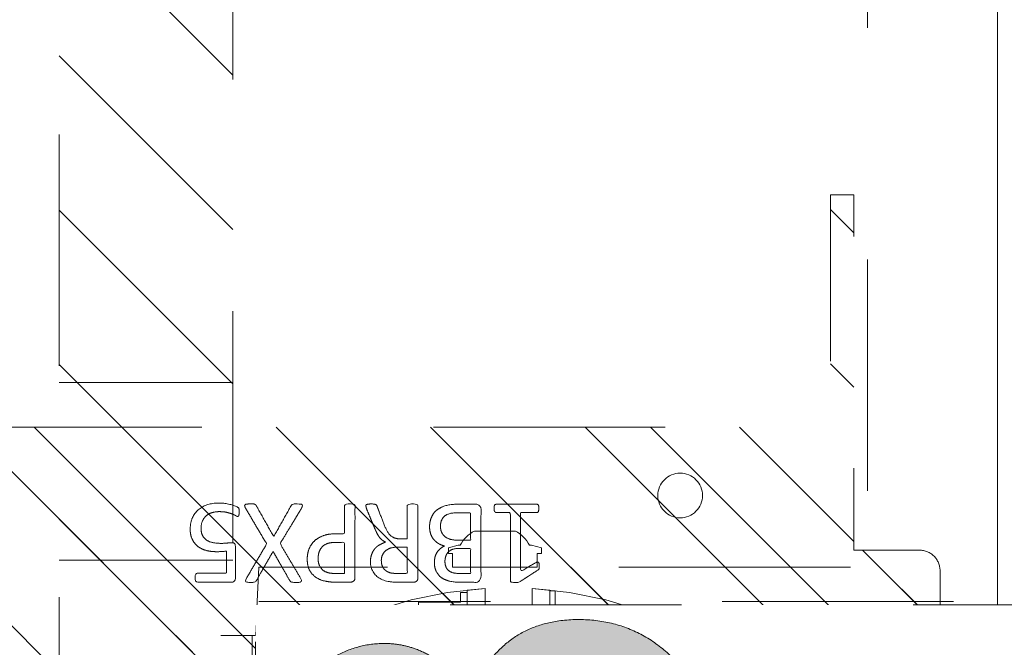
# Model space of a CAD drawing. Header units: inches. Extents: x -467 to -292, y -214 to 28.
# Tile 17 of 81: x -388.57 to -382.9, y -42.17 to -38.56. Entities that reach past the tile are written whole.
import ezdxf

# ---------------------------------------------------------------- set-up
doc = ezdxf.new("R2010")
doc.units = ezdxf.units.IN
doc.header["$LTSCALE"] = 32
doc.header["$MEASUREMENT"] = 0
doc.linetypes.add('Dash Style-1', pattern=[0.083328, 0.041656, -0.041672])
for name, color, linetype, lineweight in [('Black', 7, 'Continuous', 18), ('DashLine', 7, 'Dash Style-1', 13), ('DashLineFill', 7, 'Dash Style-1', 13), ('Drawing', 7, 'Continuous', 18), ('Metal-Black', 7, 'Continuous', 18), ('Metal-DeskStructure', 7, 'Continuous', 13), ('None', 7, 'Continuous', 18), ('SolidLine', 7, 'Continuous', 15), ('Wood_1-H', 7, 'Continuous', 13)]:
    doc.layers.add(name, color=color, linetype=linetype, lineweight=lineweight)
doc.layers.add('Metal-Leg', color=7, linetype='Continuous', lineweight=18, true_color=0x4c4c4c)
doc.layers.add('Metal_Black', color=7, linetype='Continuous', lineweight=13, true_color=0x4c4c4c)
pattern_1 = [(45, (0, 0), (-1.61302, 1.93572), []), (45, (-1.0608, 1.0608), (-0.472346, 0.416761), [])]

# ---------------------------------------------------------------- blocks, each defined once
blk = doc.blocks.new('Group-50')
at = {"layer": 'Metal_Black', "color": 7}
for points, knots in [([(2.5417, 1.8328), (2.5767, 1.8328), (2.634, 1.8088), (2.6727, 1.7645), (2.693, 1.7036), (2.693, 1.6445), (2.6856, 1.6076), (2.6782, 1.5781), (2.669, 1.5596), (2.6653, 1.5541), (2.6598, 1.5523), (2.6543, 1.5504), (2.6446, 1.5504), (2.634, 1.5504), (2.6247, 1.5523), (2.6173, 1.5541), (2.6155, 1.5578), (2.6155, 1.5633), (2.6247, 1.5781), (2.634, 1.6021), (2.6432, 1.639), (2.6432, 1.687), (2.6321, 1.7257), (2.6081, 1.7534), (2.573, 1.77), (2.5251, 1.77), (2.4937, 1.7571), (2.4715, 1.7294), (2.4605, 1.6851), (2.4605, 1.6353), (2.4642, 1.6039), (2.4642, 1.5818), (2.4549, 1.5726), (2.3516, 1.5726), (2.2482, 1.5726), (2.2372, 1.5836), (2.2372, 1.6934), (2.2372, 1.7959), (2.2409, 1.7996), (2.2464, 1.8033), (2.2575, 1.8051), (2.2759, 1.8051), (2.2888, 1.7977), (2.2888, 1.7082), (2.2888, 1.6242), (2.3525, 1.6242), (2.4162, 1.6242), (2.4143, 1.6372), (2.4125, 1.663), (2.4125, 1.7184), (2.4309, 1.7756), (2.4642, 1.8125), (2.5121, 1.8328), (2.5417, 1.8328)], [0, 0, 0, 0.016248, 0.032495, 0.048743, 0.064991, 0.07474, 0.084488, 0.094237, 0.103985, 0.113734, 0.123483, 0.133231, 0.143955, 0.155653, 0.167352, 0.17905, 0.190748, 0.214145, 0.237542, 0.260938, 0.284335, 0.304389, 0.324444, 0.344498, 0.364552, 0.381743, 0.398934, 0.416124, 0.433315, 0.445134, 0.456952, 0.465394, 0.473836, 0.532936, 0.541379, 0.549822, 0.625104, 0.627919, 0.630733, 0.633547, 0.636362, 0.642928, 0.649495, 0.749089, 0.749089, 0.824606, 0.824606, 0.840082, 0.855558, 0.891668, 0.927779, 0.963889, 1, 1, 1]), ([(2.6635, 1.5144), (2.6709, 1.5181), (2.6801, 1.52), (2.6856, 1.5144), (2.6875, 1.4997), (2.6875, 1.4798), (2.6875, 1.4646), (2.6838, 1.4572), (2.6801, 1.4535), (2.6764, 1.4517), (2.5878, 1.4019), (2.4992, 1.352), (2.5878, 1.3022), (2.6764, 1.2524), (2.6801, 1.2505), (2.6838, 1.245), (2.6875, 1.2395), (2.6875, 1.2242), (2.6875, 1.2044), (2.6847, 1.185), (2.6709, 1.1878), (2.6635, 1.1915), (2.5611, 1.2533), (2.4586, 1.3151), (2.359, 1.2561), (2.2593, 1.197), (2.2519, 1.1933), (2.2381, 1.1906), (2.2353, 1.2099), (2.2353, 1.2339), (2.2372, 1.2468), (2.239, 1.2542), (2.2446, 1.2579), (2.2464, 1.2598), (2.3304, 1.3077), (2.4143, 1.3557), (2.3304, 1.4037), (2.2464, 1.4517), (2.2446, 1.4535), (2.239, 1.4554), (2.2372, 1.4628), (2.2353, 1.4738), (2.2353, 1.496), (2.2381, 1.5154), (2.2519, 1.5126), (2.2593, 1.5089), (2.3581, 1.4508), (2.4568, 1.3926), (2.5601, 1.4535), (2.6635, 1.5144)], [0, 0, 0, 0.005797, 0.011593, 0.01739, 0.023187, 0.027776, 0.031157, 0.034538, 0.03792, 0.03792, 0.121199, 0.121199, 0.204479, 0.204479, 0.20786, 0.211241, 0.214623, 0.219212, 0.225008, 0.236602, 0.242398, 0.242398, 0.326423, 0.326423, 0.407782, 0.407782, 0.413578, 0.425171, 0.430968, 0.435937, 0.440905, 0.445874, 0.450842, 0.450842, 0.634953, 0.634953, 0.819063, 0.819063, 0.824031, 0.829, 0.833968, 0.838937, 0.843905, 0.853843, 0.858811, 0.858811, 0.927786, 0.927786, 1, 1, 1]), ([(2.3682, 1.159), (2.4033, 1.159), (2.4568, 1.1368), (2.4937, 1.0962), (2.5158, 1.0372), (2.5158, 0.9698), (2.5158, 0.9449), (2.5961, 0.9449), (2.6801, 0.9449), (2.6838, 0.9412), (2.6856, 0.9338), (2.6875, 0.9227), (2.6875, 0.9061), (2.6856, 0.8951), (2.6838, 0.8877), (2.6801, 0.884), (2.4697, 0.884), (2.2501, 0.884), (2.2372, 0.8987), (2.2372, 0.956), (2.2372, 1.0187), (2.2409, 1.0445), (2.2482, 1.0814), (2.2704, 1.1184), (2.3018, 1.146), (2.3442, 1.159), (2.3682, 1.159)], [0, 0, 0, 0.066268, 0.132535, 0.198803, 0.26507, 0.303966, 0.303966, 0.429297, 0.43506, 0.440822, 0.446584, 0.452347, 0.456957, 0.461567, 0.466177, 0.470786, 0.728938, 0.745073, 0.761208, 0.845107, 0.870922, 0.896738, 0.922553, 0.948369, 0.974184, 1, 1, 1]), ([(2.3737, 1.0962), (2.3461, 1.0962), (2.3091, 1.0759), (2.2925, 1.0464), (2.287, 1.015), (2.287, 0.9716), (2.287, 0.9449), (2.3765, 0.9449), (2.466, 0.9449), (2.466, 0.9716), (2.466, 1.0242), (2.4531, 1.0611), (2.4273, 1.0851), (2.394, 1.0962), (2.3737, 1.0962)], [0, 0, 0, 0.053098, 0.106195, 0.159293, 0.212391, 0.297937, 0.297937, 0.584068, 0.584068, 0.669615, 0.752211, 0.834807, 0.917404, 1, 1, 1]), ([(2.6764, 0.821), (2.6801, 0.821), (2.6838, 0.8191), (2.6856, 0.8117), (2.6875, 0.7988), (2.6875, 0.7804), (2.6856, 0.7693), (2.6838, 0.7619), (2.6782, 0.7582), (2.6727, 0.7564), (2.6201, 0.7361), (2.5675, 0.7158), (2.5491, 0.7084), (2.5195, 0.6936), (2.4974, 0.6715), (2.4863, 0.642), (2.4863, 0.6023), (2.4863, 0.5829), (2.5814, 0.5829), (2.6801, 0.5829), (2.6838, 0.5792), (2.6856, 0.5718), (2.6875, 0.5608), (2.6875, 0.5441), (2.6856, 0.5331), (2.6838, 0.5257), (2.6801, 0.522), (2.4688, 0.522), (2.2482, 0.522), (2.2372, 0.5368), (2.2372, 0.5921), (2.2372, 0.6567), (2.239, 0.6789), (2.2409, 0.6881), (2.2446, 0.7139), (2.2649, 0.7545), (2.2944, 0.7804), (2.3331, 0.7951), (2.3774, 0.7951), (2.4143, 0.7822), (2.442, 0.7601), (2.4605, 0.7268), (2.4679, 0.7084), (2.4734, 0.7195), (2.4882, 0.7379), (2.5085, 0.7527), (2.5361, 0.7656), (2.5528, 0.773), (2.6017, 0.7933), (2.6506, 0.8136), (2.6635, 0.8191), (2.6746, 0.821), (2.6764, 0.821)], [0, 0, 0, 0.004018, 0.008035, 0.012053, 0.01607, 0.020088, 0.024105, 0.028123, 0.03214, 0.03214, 0.070951, 0.070951, 0.084634, 0.098317, 0.112001, 0.125684, 0.138745, 0.138745, 0.202807, 0.205295, 0.207782, 0.21027, 0.212758, 0.214748, 0.216739, 0.218729, 0.220719, 0.332671, 0.339637, 0.346603, 0.391882, 0.407555, 0.423229, 0.423229, 0.466696, 0.510164, 0.553631, 0.597099, 0.640566, 0.684033, 0.727501, 0.770968, 0.770968, 0.798042, 0.825115, 0.852188, 0.879262, 0.879262, 0.958132, 0.958132, 0.979066, 1, 1, 1]), ([(2.3627, 0.7324), (2.335, 0.7324), (2.2999, 0.7084), (2.2907, 0.6807), (2.2888, 0.6715), (2.287, 0.6493), (2.287, 0.6078), (2.287, 0.5829), (2.3627, 0.5829), (2.4383, 0.5829), (2.4383, 0.6115), (2.4383, 0.6641), (2.4273, 0.6973), (2.4051, 0.7213), (2.3774, 0.7324), (2.3627, 0.7324)], [0, 0, 0, 0.142515, 0.285031, 0.285031, 0.330993, 0.376955, 0.445899, 0.445899, 0.655281, 0.655281, 0.734439, 0.800829, 0.867219, 0.93361, 1, 1, 1]), ([(2.5564, 0.4546), (2.5786, 0.4546), (2.6137, 0.4436), (2.6432, 0.4251), (2.6635, 0.3974), (2.6856, 0.3476), (2.6856, 0.2406), (2.6856, 0.1741), (2.6746, 0.1594), (2.4614, 0.1594), (2.2482, 0.1594), (2.2372, 0.1741), (2.2372, 0.2323), (2.2372, 0.3236), (2.2538, 0.3753), (2.2815, 0.4085), (2.3239, 0.427), (2.3664, 0.427), (2.3959, 0.4196), (2.4199, 0.4048), (2.4402, 0.3808), (2.4457, 0.3679), (2.4494, 0.3864), (2.4679, 0.4177), (2.4955, 0.4417), (2.5343, 0.4546), (2.5564, 0.4546)], [0, 0, 0, 0.031455, 0.06291, 0.094366, 0.125821, 0.188731, 0.266159, 0.275837, 0.285516, 0.435531, 0.44521, 0.454888, 0.521427, 0.574659, 0.627891, 0.681123, 0.734355, 0.762747, 0.791139, 0.819531, 0.847924, 0.847924, 0.885943, 0.923962, 0.961981, 1, 1, 1]), ([(2.3571, 0.3661), (2.3405, 0.3661), (2.3147, 0.3568), (2.2962, 0.3365), (2.287, 0.3052), (2.287, 0.2498), (2.287, 0.2184), (2.359, 0.2184), (2.4309, 0.2184), (2.4309, 0.2526), (2.4309, 0.3089), (2.4199, 0.3384), (2.3996, 0.3568), (2.3719, 0.3661), (2.3571, 0.3661)], [0, 0, 0, 0.074499, 0.148998, 0.223496, 0.297995, 0.395417, 0.395417, 0.61891, 0.61891, 0.724928, 0.793696, 0.862464, 0.931232, 1, 1, 1]), ([(2.5601, 0.3919), (2.5398, 0.3919), (2.5103, 0.379), (2.49, 0.355), (2.4789, 0.3181), (2.4789, 0.2544), (2.4789, 0.2184), (2.5574, 0.2184), (2.6358, 0.2184), (2.6358, 0.2618), (2.6358, 0.3458), (2.6081, 0.379), (2.5786, 0.3919), (2.5601, 0.3919)], [0, 0, 0, 0.079156, 0.158312, 0.237468, 0.316624, 0.419526, 0.419526, 0.643799, 0.643799, 0.767809, 0.883905, 0.941952, 1, 1, 1]), ([(2.6616, 0.0835), (2.669, 0.0835), (2.6829, 0.0808), (2.6856, 0.0725), (2.6856, -0.0466), (2.6856, -0.1656), (2.6838, -0.1693), (2.6782, -0.173), (2.669, -0.1748), (2.6561, -0.1748), (2.6469, -0.173), (2.6413, -0.1711), (2.6376, -0.1656), (2.6376, -0.1167), (2.6376, -0.0696), (2.4679, -0.0696), (2.2981, -0.0696), (2.3239, -0.113), (2.3497, -0.1564), (2.3516, -0.1619), (2.3534, -0.1711), (2.3497, -0.1748), (2.3387, -0.1767), (2.3262, -0.1767), (2.3165, -0.1767), (2.311, -0.1748), (2.3073, -0.1711), (2.3055, -0.1674), (2.2722, -0.1158), (2.239, -0.0641), (2.2372, -0.0623), (2.2372, -0.0586), (2.2353, -0.053), (2.2353, -0.036), (2.2353, -0.018), (2.239, -0.0124), (2.2427, -0.0106), (2.4411, -0.0106), (2.6376, -0.0106), (2.6376, 0.03), (2.6376, 0.0743), (2.6413, 0.078), (2.6469, 0.0817), (2.6561, 0.0835), (2.6616, 0.0835)], [0, 0, 0, 0.00261, 0.007831, 0.010441, 0.176195, 0.178805, 0.181415, 0.184026, 0.186636, 0.188594, 0.190551, 0.192509, 0.194467, 0.244389, 0.244389, 0.424498, 0.424498, 0.47805, 0.47805, 0.484241, 0.490432, 0.496622, 0.502813, 0.507071, 0.510941, 0.514811, 0.518682, 0.518682, 0.576295, 0.576295, 0.578743, 0.58119, 0.583638, 0.590247, 0.593184, 0.596122, 0.599059, 0.911881, 0.911881, 0.976501, 0.982376, 0.988251, 0.994125, 1, 1, 1])]:
    blk.add_open_spline(points, degree=2, knots=knots, dxfattribs=at)
blk = doc.blocks.new('1BRPX5-Util_Bkt_Sm-F (2D)')
at = {"layer": 'DashLineFill', "linetype": 'Continuous', "lineweight": 13}
h = blk.add_hatch(dxfattribs=at)
h.set_pattern_fill('Steel', color=253, style=0, pattern_type=2)
h.set_pattern_definition(pattern_1)
edge = h.paths.add_edge_path()
edge.add_line((-4.4685, 4.4134), (-3.1299, 4.4134))
edge.add_line((-3.1299, 4.4134), (-3.1299, -1.8543))
edge.add_line((-3.1299, -1.8543), (-4.4685, -1.8543))
edge.add_line((-4.4685, -1.8543), (-4.4685, -1.9882))
edge.add_line((-4.4685, -1.9882), (-2.4213, -1.9882))
edge.add_line((-2.4213, -1.9882), (-2.4213, -2.3661))
edge.add_arc((-2.3031, -2.3661), 0.1181, 180, 270)
edge.add_line((-2.3031, -2.4843), (2.3031, -2.4843))
edge.add_arc((2.3031, -2.3661), 0.1181, 270, 360)
edge.add_line((2.4213, -2.3661), (2.4213, -1.9882))
edge.add_line((2.4213, -1.9882), (4.4685, -1.9882))
edge.add_line((4.4685, -1.9882), (4.4685, -1.8543))
edge.add_line((4.4685, -1.8543), (3.1299, -1.8543))
edge.add_line((3.1299, -1.8543), (3.1299, 4.4134))
edge.add_line((3.1299, 4.4134), (4.4685, 4.4134))
edge.add_line((4.4685, 4.4134), (4.4685, 4.5472))
edge.add_line((4.4685, 4.5472), (2.4213, 4.5472))
edge.add_line((2.4213, 4.5472), (2.4213, 4.9252))
edge.add_arc((2.3031, 4.9252), 0.1181, 0, 90)
edge.add_line((2.3031, 5.0433), (-2.3031, 5.0433))
edge.add_arc((-2.3031, 4.9252), 0.1181, 90, 180)
edge.add_line((-2.4213, 4.9252), (-2.4213, 4.5472))
edge.add_line((-2.4213, 4.5472), (-4.4685, 4.5472))
edge.add_line((-4.4685, 4.5472), (-4.4685, 4.4134))
at = {"layer": 'DashLineFill', "flags": 128}
blk.add_lwpolyline([(-4.4685, 4.4134), (-3.1299, 4.4134), (-3.1299, -1.8543), (-4.4685, -1.8543), (-4.4685, -1.9882), (-2.4213, -1.9882), (-2.4213, -2.3661, 0.414214), (-2.3031, -2.4843), (2.3031, -2.4843, 0.414214), (2.4213, -2.3661), (2.4213, -1.9882), (4.4685, -1.9882), (4.4685, -1.8543), (3.1299, -1.8543), (3.1299, 4.4134), (4.4685, 4.4134), (4.4685, 4.5472), (2.4213, 4.5472), (2.4213, 4.9252, 0.414214), (2.3031, 5.0433), (-2.3031, 5.0433, 0.414214), (-2.4213, 4.9252), (-2.4213, 4.5472), (-4.4685, 4.5472)], format="xyb", close=True, dxfattribs=at)
at = {"layer": 'SolidLine', "flags": 128}
blk.add_lwpolyline([(2.7362, -0.8597), (2.7488, -0.8603), (2.7613, -0.8622), (2.7735, -0.8652), (2.7854, -0.8695), (2.7968, -0.8749), (2.8076, -0.8813), (2.8177, -0.8889), (2.8271, -0.8973), (2.8356, -0.9067), (2.8431, -0.9168), (2.8495, -0.9276), (2.8549, -0.939), (2.8592, -0.9509), (2.8623, -0.9631), (2.8641, -0.9756), (2.8647, -0.9882), (2.8641, -1.0008), (2.8623, -1.0133), (2.8592, -1.0255), (2.8549, -1.0374), (2.8495, -1.0488), (2.8431, -1.0596), (2.8356, -1.0697), (2.8271, -1.0791), (2.8177, -1.0875), (2.8076, -1.095), (2.7968, -1.1015), (2.7854, -1.1069), (2.7735, -1.1112), (2.7613, -1.1142), (2.7488, -1.1161), (2.7362, -1.1167), (2.7236, -1.1161), (2.7112, -1.1142), (2.6989, -1.1112), (2.687, -1.1069), (2.6756, -1.1015), (2.6648, -1.095), (2.6547, -1.0875), (2.6454, -1.0791), (2.6369, -1.0697), (2.6294, -1.0596), (2.6229, -1.0488), (2.6175, -1.0374), (2.6133, -1.0255), (2.6102, -1.0133), (2.6083, -1.0008), (2.6077, -0.9882), (2.6083, -0.9756), (2.6102, -0.9631), (2.6133, -0.9509), (2.6175, -0.939), (2.6229, -0.9276), (2.6294, -0.9168), (2.6369, -0.9067), (2.6454, -0.8973), (2.6547, -0.8889), (2.6648, -0.8813), (2.6756, -0.8749), (2.687, -0.8695), (2.6989, -0.8652), (2.7112, -0.8622), (2.7236, -0.8603)], close=True, dxfattribs=at)
at = {"layer": 'Metal_Black', "color": 7}
blk.add_blockref('Group-50', (0, 0), dxfattribs=at)
blk = doc.blocks.new('Slate-LegBrace (2D)')
at = {"layer": 'DashLineFill', "linetype": 'Continuous', "lineweight": 13}
h = blk.add_hatch(dxfattribs=at)
h.set_pattern_fill('Steel', color=253, style=0, pattern_type=2)
h.set_pattern_definition(pattern_1)
edge = h.paths.add_edge_path()
edge.add_line((-2.1996, 0.1352), (-1.3748, 0.1352))
edge.add_arc((0, 0.0136), 1.3801, 5.0546, 174.9454, ccw=False)
edge.add_line((1.3748, 0.1352), (2.1997, 0.1352))
edge.add_arc((0.0001, 0.0171), 2.2028, 3.0731, 176.9269)
h = blk.add_hatch(dxfattribs=at)
h.set_pattern_fill('Steel', color=253, style=0, pattern_type=2)
h.set_pattern_definition(pattern_1)
edge = h.paths.add_edge_path()
edge.add_line((-2.1917, 0.2375), (-1.4637, 0.2375))
edge.add_arc((0.0001, 0.017), 1.4803, 8.5653, 171.4347, ccw=False)
edge.add_line((1.4639, 0.2375), (2.1918, 0.2375))
edge.add_line((2.1918, 0.2375), (2.1997, 0.1352))
edge.add_line((2.1997, 0.1352), (1.3748, 0.1352))
edge.add_arc((0, 0.0136), 1.3801, 5.0546, 174.9454)
edge.add_line((-1.3748, 0.1352), (-2.1996, 0.1352))
edge.add_line((-2.1996, 0.1352), (-2.1917, 0.2375))
h = blk.add_hatch(dxfattribs=at)
h.set_pattern_fill('Steel', color=253, style=0, pattern_type=2)
h.set_pattern_definition(pattern_1)
h.paths.add_polyline_path([(1.4777, -0.2676), (1.4777, -0.2375), (1.672, -0.2375), (1.672, -0.0258), (1.6758, -0.0258), (1.6758, 0.7034), (1.7348, 0.7625), (1.9292, 0.7625), (1.9883, 0.7034), (1.9883, -0.0258), (1.992, -0.0258), (1.992, -0.2375), (2.1863, -0.2375), (2.1863, -0.2676)])
h = blk.add_hatch(dxfattribs=at)
h.set_pattern_fill('Steel', color=253, style=0, pattern_type=2)
h.set_pattern_definition(pattern_1)
h.paths.add_polyline_path([(1.4869, 0.2375), (1.4869, 0.2775), (1.5428, 0.2775), (1.5428, 0.5188), (2.1212, 0.5188), (2.1212, 0.2775), (2.1771, 0.2775), (2.1771, 0.2375)])
h = blk.add_hatch(dxfattribs=at)
h.set_pattern_fill('Steel', color=253, style=0, pattern_type=2)
h.set_pattern_definition(pattern_1)
edge = h.paths.add_edge_path()
edge.add_line((-2.1996, -0.1352), (-1.3748, -0.1352))
edge.add_arc((0, -0.0136), 1.3801, 185.0546, 354.9454)
edge.add_line((1.3748, -0.1352), (2.1997, -0.1352))
edge.add_arc((0.0001, -0.0171), 2.2028, 183.0731, 356.9269, ccw=False)
h = blk.add_hatch(dxfattribs=at)
h.set_pattern_fill('Steel', color=253, style=0, pattern_type=2)
h.set_pattern_definition(pattern_1)
edge = h.paths.add_edge_path()
edge.add_line((2.1917, -0.2375), (1.4637, -0.2375))
edge.add_arc((-0.0001, -0.017), 1.4803, 188.5653, 351.4347, ccw=False)
edge.add_line((-1.4639, -0.2375), (-2.1918, -0.2375))
edge.add_line((-2.1918, -0.2375), (-2.1997, -0.1352))
edge.add_line((-2.1997, -0.1352), (-1.3748, -0.1352))
edge.add_arc((0, -0.0136), 1.3801, 185.0546, 354.9454)
edge.add_line((1.3748, -0.1352), (2.1996, -0.1352))
edge.add_line((2.1996, -0.1352), (2.1917, -0.2375))
at = {"layer": 'DashLineFill', "flags": 128}
for points in [[(-2.1996, 0.1352), (-1.3748, 0.1352, -0.915455), (1.3748, 0.1352), (2.1997, 0.1352, 0.947752)], [(-2.1917, 0.2375), (-1.4637, 0.2375, -0.860663), (1.4639, 0.2375), (2.1918, 0.2375), (2.1997, 0.1352), (1.3748, 0.1352, 0.915455), (-1.3748, 0.1352), (-2.1996, 0.1352)], [(2.1917, -0.2375), (1.4637, -0.2375, -0.860663), (-1.4639, -0.2375), (-2.1918, -0.2375), (-2.1997, -0.1352), (-1.3748, -0.1352, 0.915455), (1.3748, -0.1352), (2.1996, -0.1352)], [(-2.1996, -0.1352), (-1.3748, -0.1352, 0.915455), (1.3748, -0.1352), (2.1997, -0.1352, -0.947752)]]:
    blk.add_lwpolyline(points, format="xyb", close=True, dxfattribs=at)
for points in [[(1.4777, -0.2676), (1.4777, -0.2375), (1.672, -0.2375), (1.672, -0.0258), (1.6758, -0.0258), (1.6758, 0.7034), (1.7348, 0.7625), (1.9292, 0.7625), (1.9883, 0.7034), (1.9883, -0.0258), (1.992, -0.0258), (1.992, -0.2375), (2.1863, -0.2375), (2.1863, -0.2676)], [(1.4869, 0.2375), (1.4869, 0.2775), (1.5428, 0.2775), (1.5428, 0.5188), (2.1212, 0.5188), (2.1212, 0.2775), (2.1771, 0.2775), (2.1771, 0.2375)]]:
    blk.add_lwpolyline(points, close=True, dxfattribs=at)
blk = doc.blocks.new('Group-53')
at = {"layer": 'DashLine', "flags": 128}
blk.add_lwpolyline([(10.4528, -75.748), (10.4528, -57.7165), (11.2008, -57.7165), (11.2008, -75.748)], close=True, dxfattribs=at)
at = {"layer": 'SolidLine', "flags": 128}
blk.add_lwpolyline([(3.8386, -75.748), (3.8386, -0.748), (11.2008, -0.748), (11.2008, -75.748)], close=True, dxfattribs=at)
at = {"layer": 'Wood_1-H', "color": 7, "rotation": 90}
for name in ['1BRPX5-Util_Bkt_Sm-F (2D)', 'Slate-LegBrace (2D)']:
    blk.add_blockref(name, (8.3858, -70.5118), dxfattribs=at)
blk = doc.blocks.new('1BRPT9-Bracket (2D)')
at = {"layer": 'DashLineFill', "linetype": 'Continuous', "lineweight": 13}
h = blk.add_hatch(dxfattribs=at)
h.set_pattern_fill('Steel', color=253, style=0, pattern_type=2)
h.set_pattern_definition(pattern_1)
edge = h.paths.add_edge_path()
edge.add_arc((1.6779, -8.4882), 0.252, 270, 360)
edge.add_line((1.9299, -8.4882), (1.9299, -7.4803))
edge.add_line((1.9299, -7.4803), (2.3236, -7.4803))
edge.add_line((2.3236, -7.4803), (2.3236, 7.4611))
edge.add_line((2.3236, 7.4611), (1.9299, 7.4803))
edge.add_line((1.9299, 7.4803), (1.9299, 8.4882))
edge.add_arc((1.6779, 8.4882), 0.252, 360, 450)
edge.add_line((1.6779, 8.7402), (-2.3221, 8.7402))
edge.add_line((-2.3221, 8.7402), (-2.3221, -8.7402))
edge.add_line((-2.3221, -8.7402), (1.6779, -8.7402))
at = {"layer": 'DashLineFill'}
blk.add_line((2.1268, 7.4611), (2.1268, -7.4803), dxfattribs=at)
at = {"layer": 'DashLineFill', "flags": 128}
blk.add_lwpolyline([(1.6779, -8.7402, 0.414214), (1.9299, -8.4882), (1.9299, -7.4803), (2.3236, -7.4803), (2.3236, 7.4611), (1.9299, 7.4803), (1.9299, 8.4882, 0.414214), (1.6779, 8.7402), (-2.3221, 8.7402), (-2.3221, -8.7402)], format="xyb", close=True, dxfattribs=at)
blk = doc.blocks.new('1BRPT6-LeftBeam (2D)')
at = {"layer": 'DashLineFill', "linetype": 'Continuous', "lineweight": 13}
h = blk.add_hatch(dxfattribs=at)
h.set_pattern_fill('Steel', color=253, style=0, pattern_type=2)
h.set_pattern_definition(pattern_1)
h.paths.add_polyline_path([(-1.8504, 0.5), (20.4724, 0.5), (20.4724, -0.5), (-1.8504, -0.5)])
at = {"layer": 'DashLineFill'}
for p, q in [((2.3622, -0.5), (2.3622, 0.5)), ((3.3858, -0.5), (3.3858, 0.5))]:
    blk.add_line(p, q, dxfattribs=at)
at = {"layer": 'DashLineFill', "flags": 128}
blk.add_lwpolyline([(-1.8504, 0.5), (20.4724, 0.5), (20.4724, -0.5), (-1.8504, -0.5)], close=True, dxfattribs=at)
blk = doc.blocks.new('Group-77')
at = {"layer": 'DashLineFill', "linetype": 'Continuous', "lineweight": 13}
h = blk.add_hatch(dxfattribs=at)
h.set_pattern_fill('Steel', color=253, style=0, pattern_type=2)
h.set_pattern_definition(pattern_1)
h.paths.add_polyline_path([(-2.0669, 1.3976), (2.0669, 1.3976), (2.0669, 0.1378), (2.1063, 0.1378), (2.1063, -0.1378), (2.0669, -0.1378), (2.0669, -5.2756), (2.1063, -5.2756), (2.1063, -5.5512), (2.0669, -5.5512), (2.0669, -5.8268), (-2.0669, -5.8268), (-2.0669, -5.5512), (-2.1063, -5.5512), (-2.1063, -5.2756), (-2.0669, -5.2756), (-2.0669, -0.1378), (-2.1063, -0.1378), (-2.1063, 0.1378), (-2.0669, 0.1378)])
at = {"layer": 'DashLineFill', "flags": 128}
blk.add_lwpolyline([(-2.0669, 1.3976), (2.0669, 1.3976), (2.0669, 0.1378), (2.1063, 0.1378), (2.1063, -0.1378), (2.0669, -0.1378), (2.0669, -5.2756), (2.1063, -5.2756), (2.1063, -5.5512), (2.0669, -5.5512), (2.0669, -5.8268), (-2.0669, -5.8268), (-2.0669, -5.5512), (-2.1063, -5.5512), (-2.1063, -5.2756), (-2.0669, -5.2756), (-2.0669, -0.1378), (-2.1063, -0.1378), (-2.1063, 0.1378), (-2.0669, 0.1378)], close=True, dxfattribs=at)
blk = doc.blocks.new('TL14_upper_leg (2D)')
at = {"layer": 'SolidLine', "flags": 128}
blk.add_lwpolyline([(2.3228, 0.2437), (2.4016, 0.2437), (2.4016, 0.2677), (2.4341, 0.2677), (2.4493, 0.2108), (2.4493, 0.1992, -0.157975), (2.5315, 0.1181), (2.5315, -0.1181, -0.156027), (2.4493, -0.1991), (2.4493, -0.2108), (2.4341, -0.2677), (2.4016, -0.2677), (2.4016, -0.2437), (2.3228, -0.2437)], format="xyb", close=True, dxfattribs=at)
at = {"layer": 'DashLine', "color": 7}
blk.add_blockref('Group-77', (0, 0), dxfattribs=at)
blk = doc.blocks.new('Group-78')
at = {"layer": 'Metal-DeskStructure', "linetype": 'Continuous', "lineweight": 0, "true_color": 0xff0000}
blk.add_hatch(color=1, dxfattribs=at).paths.add_polyline_path([(0.3681, -0.5856), (0.7126, -0.5167), (0.7261, -0.5785), (0.7413, -0.6359), (0.7582, -0.6888), (0.7768, -0.7372), (0.7971, -0.7811), (0.8191, -0.8205), (0.8428, -0.8555), (0.8682, -0.886), (0.8961, -0.9125), (0.9272, -0.9354), (0.9617, -0.9549), (0.9994, -0.9708), (1.0404, -0.9831), (1.0847, -0.992), (1.1322, -0.9972), (1.1831, -0.999), (1.2418, -0.9967), (1.2969, -0.9897), (1.3484, -0.9781), (1.3962, -0.9619), (1.4404, -0.941), (1.481, -0.9155), (1.5179, -0.8853), (1.5512, -0.8505), (1.5807, -0.8122), (1.6063, -0.7717), (1.628, -0.729), (1.6457, -0.6841), (1.6595, -0.637), (1.6693, -0.5876), (1.6752, -0.5361), (1.6772, -0.4823), (1.6751, -0.431), (1.6689, -0.3819), (1.6586, -0.3352), (1.6441, -0.2908), (1.6255, -0.2487), (1.6027, -0.2089), (1.5758, -0.1714), (1.5448, -0.1362), (1.5105, -0.1043), (1.4741, -0.0766), (1.4353, -0.0532), (1.3943, -0.034), (1.3511, -0.0191), (1.3056, -0.0085), (1.2578, -0.0021), (1.2078, 0), (1.1862, -0.0005), (1.1633, -0.0022), (1.1391, -0.0048), (1.1136, -0.0086), (1.0869, -0.0135), (1.0589, -0.0194), (1.0295, -0.0264), (0.999, -0.0344), (1.0323, 0.2411), (1.0394, 0.2404), (1.0461, 0.2397), (1.0525, 0.2392), (1.0584, 0.2387), (1.064, 0.2384), (1.0693, 0.2381), (1.0741, 0.238), (1.0786, 0.2379), (1.1222, 0.2394), (1.1648, 0.2439), (1.2062, 0.2515), (1.2466, 0.262), (1.2859, 0.2755), (1.3241, 0.2921), (1.3612, 0.3117), (1.3973, 0.3343), (1.4306, 0.36), (1.4595, 0.3889), (1.4839, 0.4211), (1.5039, 0.4566), (1.5194, 0.4953), (1.5305, 0.5372), (1.5372, 0.5824), (1.5394, 0.6308), (1.5377, 0.6698), (1.5325, 0.7071), (1.5239, 0.7426), (1.5119, 0.7764), (1.4965, 0.8086), (1.4776, 0.839), (1.4553, 0.8676), (1.4296, 0.8946), (1.4011, 0.9191), (1.3707, 0.9403), (1.3383, 0.9582), (1.3039, 0.9729), (1.2675, 0.9843), (1.2291, 0.9925), (1.1888, 0.9974), (1.1465, 0.999), (1.1043, 0.9974), (1.0639, 0.9926), (1.0254, 0.9845), (0.9886, 0.9732), (0.9536, 0.9586), (0.9205, 0.9409), (0.8891, 0.9199), (0.8596, 0.8957), (0.8322, 0.8682), (0.8074, 0.8375), (0.7852, 0.8036), (0.7655, 0.7665), (0.7484, 0.7261), (0.7339, 0.6825), (0.722, 0.6357), (0.7126, 0.5856), (0.3681, 0.6545), (0.3847, 0.7262), (0.4058, 0.7937), (0.4316, 0.8571), (0.4619, 0.9164), (0.4968, 0.9715), (0.5364, 1.0225), (0.5805, 1.0693), (0.6292, 1.1121), (0.6817, 1.1501), (0.7374, 1.1832), (0.7962, 1.2111), (0.8581, 1.234), (0.9231, 1.2517), (0.9912, 1.2644), (1.0624, 1.2721), (1.1368, 1.2746), (1.1885, 1.2733), (1.2391, 1.2692), (1.2888, 1.2625), (1.3374, 1.2531), (1.385, 1.241), (1.4316, 1.2262), (1.4771, 1.2087), (1.5216, 1.1885), (1.5643, 1.166), (1.6044, 1.1415), (1.642, 1.115), (1.6769, 1.0866), (1.7093, 1.0562), (1.739, 1.0239), (1.7662, 0.9896), (1.7908, 0.9533), (1.8126, 0.9157), (1.8315, 0.8776), (1.8475, 0.8389), (1.8606, 0.7997), (1.8708, 0.76), (1.8781, 0.7196), (1.8824, 0.6787), (1.8839, 0.6373), (1.8825, 0.5979), (1.8784, 0.5595), (1.8716, 0.5219), (1.8621, 0.4852), (1.8498, 0.4495), (1.8348, 0.4147), (1.8171, 0.3807), (1.7967, 0.3477), (1.7735, 0.316), (1.7478, 0.2859), (1.7193, 0.2574), (1.6882, 0.2306), (1.6545, 0.2055), (1.618, 0.182), (1.579, 0.1602), (1.5372, 0.1399), (1.5917, 0.1253), (1.6433, 0.1071), (1.692, 0.0855), (1.7377, 0.0604), (1.7805, 0.0318), (1.8204, -0.0002), (1.8574, -0.0358), (1.8914, -0.0748), (1.9219, -0.1169), (1.9484, -0.1614), (1.9708, -0.2086), (1.9891, -0.2582), (2.0034, -0.3104), (2.0135, -0.3652), (2.0196, -0.4225), (2.0217, -0.4823), (2.0179, -0.5636), (2.0066, -0.6417), (1.9878, -0.7167), (1.9614, -0.7886), (1.9275, -0.8572), (1.886, -0.9227), (1.837, -0.9851), (1.7805, -1.0442), (1.7183, -1.0982), (1.652, -1.145), (1.5818, -1.1846), (1.5076, -1.217), (1.4295, -1.2422), (1.3474, -1.2602), (1.2613, -1.271), (1.1712, -1.2746), (1.0898, -1.2716), (1.012, -1.2626), (0.9376, -1.2477), (0.8668, -1.2267), (0.7996, -1.1998), (0.7358, -1.1668), (0.6756, -1.1279), (0.619, -1.083), (0.567, -1.0333), (0.5209, -0.98), (0.4807, -0.9232), (0.4464, -0.8628), (0.418, -0.7989), (0.3955, -0.7314), (0.3789, -0.6603)])
at = {"layer": 'Metal-DeskStructure', "color": 7}
blk.add_open_spline([(0.3681, -0.5856), (0.5404, -0.5512), (0.7126, -0.5167), (0.7632, -0.7729), (0.9731, -0.999), (1.4253, -0.999), (1.6772, -0.7019), (1.6772, -0.2724), (1.4124, 0), (1.1238, 0), (0.999, -0.0344), (1.0157, 0.1033), (1.0323, 0.2411), (1.0614, 0.2379), (1.2552, 0.2379), (1.5394, 0.4306), (1.5394, 0.7902), (1.3198, 0.999), (0.9742, 0.999), (0.7449, 0.7923), (0.7126, 0.5856), (0.5404, 0.6201), (0.3681, 0.6545), (0.4252, 0.9495), (0.8332, 1.2746), (1.3456, 1.2746), (1.6976, 1.1024), (1.8839, 0.8042), (1.8839, 0.478), (1.7095, 0.2175), (1.5372, 0.1399), (1.7611, 0.0883), (2.0217, -0.2379), (2.0217, -0.8139), (1.5394, -1.2746), (0.8386, -1.2746), (0.3993, -0.8914), (0.3681, -0.5856)], degree=2, knots=[0, 0, 0, 0.024411, 0.024411, 0.060704, 0.096998, 0.138875, 0.180752, 0.220781, 0.260811, 0.277244, 0.277244, 0.294851, 0.294851, 0.298561, 0.336586, 0.374611, 0.404867, 0.435123, 0.465191, 0.495259, 0.495259, 0.520506, 0.520506, 0.563687, 0.606869, 0.636575, 0.666281, 0.695988, 0.724353, 0.752717, 0.752717, 0.787228, 0.821738, 0.868563, 0.915387, 0.957694, 1, 1, 1], dxfattribs=at)
blk = doc.blocks.new('SlateLegLocator-R3')
at = {"color": 255, "linetype": 'Dash Style-1', "lineweight": 5}
blk.add_wipeout([(-2.1063, 1.378), (2.1063, 1.378), (2.1063, -5.8071), (-2.1063, -5.8071)], dxfattribs=at).dxf.layer = 'Black'
at = {"layer": 'Black', "linetype": 'Dash Style-1', "lineweight": 5, "flags": 128}
blk.add_lwpolyline([(-2.1063, 1.378), (2.1063, 1.378), (2.1063, -5.8071), (-2.1063, -5.8071)], close=True, dxfattribs=at)
at = {"layer": 'Metal-DeskStructure', "color": 7}
blk.add_blockref('Group-78', (0, 0), dxfattribs=at)
blk = doc.blocks.new('StructEnd-R3 (2D)')
at = {"layer": 'Metal-Black', "color": 7}
blk.add_blockref('1BRPT9-Bracket (2D)', (-0.0002, -6.1024), dxfattribs=at)
at = {"layer": 'Metal-DeskStructure', "color": 7}
blk.add_blockref('1BRPT6-LeftBeam (2D)', (0.0006, 2.0079), dxfattribs=at)
at = {"layer": 'Metal-Leg', "color": 7}
blk.add_blockref('TL14_upper_leg (2D)', (0, 0), dxfattribs=at)
at = {"layer": 'Metal-DeskStructure', "color": 7}
blk.add_blockref('SlateLegLocator-R3', (0, 0), dxfattribs=at)
blk = doc.blocks.new('Group-90')
at = {"layer": 'None'}
blk.add_blockref('Group-53', (0, 0), dxfattribs=at)
at = {"layer": 'SolidLine', "color": 7, "rotation": 90}
blk.add_blockref('StructEnd-R3 (2D)', (8.3071, -70.5118), dxfattribs=at)
blk = doc.blocks.new('SL Runoff Utility L Desk2 (2D)')
at = {"layer": 'None'}
blk.add_blockref('Group-90', (0, 0), dxfattribs=at)
at = {"layer": 'Drawing', "color": 0, "flags": 1}
for tag in ['Tag', 'Catalog', 'Option1', 'Option2', 'Option3', 'Option4', 'Option5', 'Option6', 'Option7', 'Option8', 'Option9', 'Option10', 'Option11', 'Option12', 'Custom', 'FinishGroup', 'Discount', 'Item2', 'Item3', 'Item6', 'Item9', 'Item10', 'Item12', 'Item13', 'Item16', 'Item19', 'Item20', 'Item21', 'Item22', 'Item23', 'Item24', 'Item25', 'Item8', 'Item18', 'Item1', 'Item4', 'Item5', 'Item7', 'Item11', 'Item14', 'Item15', 'Item17']:
    blk.add_attdef(tag, (-39.5672, -45.141), '', height=0.00709, dxfattribs=at)

msp = doc.modelspace()

# ---------------------------------------------------------------- block references
at = {"layer": 'Drawing'}
msp.add_blockref('SL Runoff Utility L Desk2 (2D)', (-394.1446, 26.4764), dxfattribs=at)

doc.saveas('drawing.dxf')
